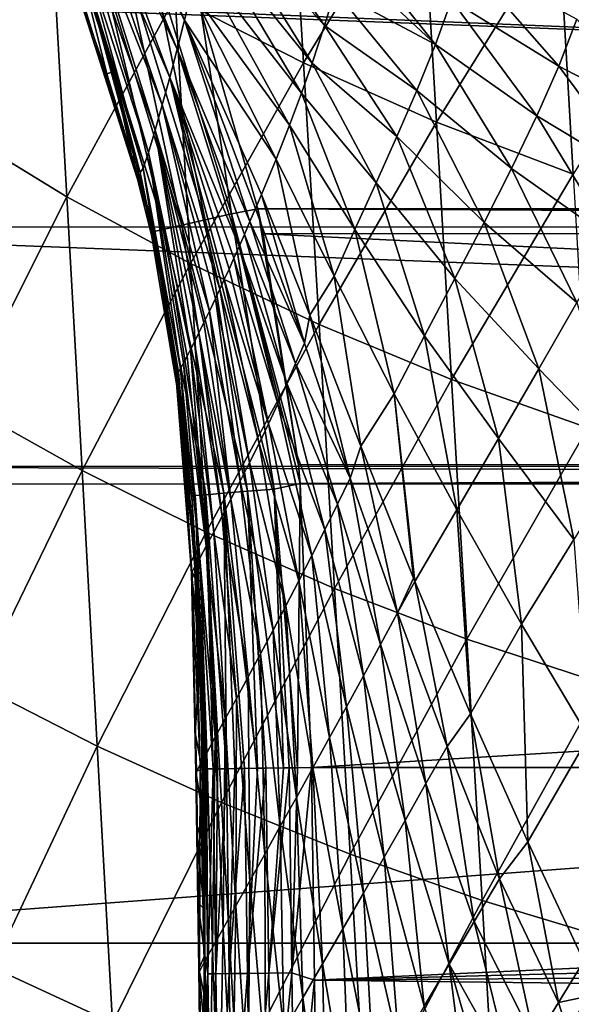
# Model space of a CAD drawing. Header units: metres. Extents: x -26 to 26, y -167 to 32.
# Tile 125 of 237: x -16.97 to -13.39, y -54.36 to -47.97. Entities that reach past the tile are written whole.
import ezdxf

# ---------------------------------------------------------------- set-up
doc = ezdxf.new("R2010")
doc.units = ezdxf.units.M
doc.layers.add('solid_12_411_043_XXX', color=7, linetype='CONTINUOUS')

msp = doc.modelspace()

# ---------------------------------------------------------------- linework, layer by layer
at = {"layer": 'solid_12_411_043_XXX'}
for points in [[(-15.130151, -48.24752, 117.02137), (-15.963992, -47.820633, 117.357735), (-15.229591, -46.575863, 116.516991)], [(-15.130151, -48.24752, 117.02137), (-15.229591, -46.575863, 116.516991), (-14.365712, -46.987133, 116.199722)], [(-16.471191, -46.875534, 171.065567), (-16.456354, -46.720562, 170.573853), (-15.902615, -47.968887, 170.927246)], [(-16.456354, -46.720562, 170.573853), (-15.856864, -47.776749, 170.409103), (-15.902615, -47.968887, 170.927246)], [(-17.434566, -48.646297, 118.494003), (-17.529284, -46.847244, 118.102509), (-16.764975, -47.353065, 117.7174)], [(-16.487005, -47.027111, 171.558365), (-16.471191, -46.875534, 171.065567), (-15.949578, -48.157238, 171.446625)], [(-16.471191, -46.875534, 171.065567), (-15.902615, -47.968887, 170.927246), (-15.949578, -48.157238, 171.446625)], [(-15.731997, -47.186306, 168.860382), (-15.697971, -46.987446, 168.344376), (-14.994352, -48.003799, 168.53067)], [(-15.697971, -46.987446, 168.344376), (-14.926297, -47.778645, 168.043213), (-14.994352, -48.003799, 168.53067)], [(-14.268231, -48.631508, 116.704025), (-15.130151, -48.24752, 117.02137), (-14.365712, -46.987133, 116.199722)], [(-14.268231, -48.631508, 116.704025), (-14.365712, -46.987133, 116.199722), (-13.47572, -47.349716, 115.902069)], [(-16.503872, -47.174755, 172.051895), (-16.487005, -47.027111, 171.558365), (-15.998036, -48.341274, 171.966751)], [(-16.487005, -47.027111, 171.558365), (-15.949578, -48.157238, 171.446625), (-15.998036, -48.341274, 171.966751)], [(-16.520882, -47.316711, 172.546875), (-16.503872, -47.174755, 172.051895), (-16.046879, -48.518681, 172.488663)], [(-16.503872, -47.174755, 172.051895), (-15.998036, -48.341274, 171.966751), (-16.046879, -48.518681, 172.488663)], [(-15.770383, -47.384289, 169.376389), (-15.731997, -47.186306, 168.860382), (-15.074709, -48.24781, 169.058212)], [(-15.731997, -47.186306, 168.860382), (-14.994352, -48.003799, 168.53067), (-15.074709, -48.24781, 169.058212)], [(-16.666466, -49.115643, 118.112488), (-17.434566, -48.646297, 118.494003), (-16.764975, -47.353065, 117.7174)], [(-16.666466, -49.115643, 118.112488), (-16.764975, -47.353065, 117.7174), (-15.963992, -47.820633, 117.357735)], [(-16.535461, -47.448395, 173.046539), (-16.520882, -47.316711, 172.546875), (-16.093485, -48.683414, 173.016571)], [(-16.520882, -47.316711, 172.546875), (-16.046879, -48.518681, 172.488663), (-16.093485, -48.683414, 173.016571)], [(-13.381813, -48.970051, 116.405647), (-14.268231, -48.631508, 116.704025), (-13.47572, -47.349716, 115.902069)], [(-13.381813, -48.970051, 116.405647), (-13.47572, -47.349716, 115.902069), (-12.562617, -47.660667, 115.626907)], [(-15.812407, -47.581482, 169.89238), (-15.770383, -47.384289, 169.376389), (-15.144368, -48.444199, 169.483017)], [(-15.770383, -47.384289, 169.376389), (-15.074709, -48.24781, 169.058212), (-15.144368, -48.444199, 169.483017)], [(-14.275352, -48.127975, 167.664383), (-14.869684, -47.571415, 167.592224), (-14.834702, -47.427853, 167.277069)], [(-14.171352, -47.839954, 167.070282), (-14.275352, -48.127975, 167.664383), (-14.834702, -47.427853, 167.277069)], [(-16.545681, -47.564236, 173.554184), (-16.535461, -47.448395, 173.046539), (-16.136339, -48.828156, 173.554581)], [(-16.535461, -47.448395, 173.046539), (-16.093485, -48.683414, 173.016571), (-16.136339, -48.828156, 173.554581)], [(-15.76831, -49.266399, 177.766327), (-16.131367, -47.499569, 177.835388), (-16.295862, -47.562519, 177.764038)], [(-15.598501, -49.227356, 177.835999), (-15.793832, -47.915928, 177.857498), (-16.131367, -47.499569, 177.835388)], [(-15.76831, -49.266399, 177.766327), (-15.598501, -49.227356, 177.835999), (-16.131367, -47.499569, 177.835388)], [(-16.553972, -47.648327, 174.070282), (-16.545681, -47.564236, 173.554184), (-16.171333, -48.931316, 174.103073)], [(-16.545681, -47.564236, 173.554184), (-16.136339, -48.828156, 173.554581), (-16.171333, -48.931316, 174.103073)], [(-15.919267, -49.301113, 177.648285), (-16.295862, -47.562519, 177.764038), (-16.441605, -47.618294, 177.643143)], [(-15.919267, -49.301113, 177.648285), (-15.76831, -49.266399, 177.766327), (-16.295862, -47.562519, 177.764038)], [(-13.474345, -48.267883, 167.083664), (-14.171352, -47.839954, 167.070282), (-14.091288, -47.563931, 166.463486)], [(-13.357887, -47.963959, 166.42215), (-13.474345, -48.267883, 167.083664), (-14.091288, -47.563931, 166.463486)], [(-16.033194, -49.32732, 177.492523), (-16.441605, -47.618294, 177.643143), (-16.550526, -47.659985, 177.483871)], [(-16.033194, -49.32732, 177.492523), (-15.919267, -49.301113, 177.648285), (-16.441605, -47.618294, 177.643143)], [(-15.856864, -47.776749, 170.409103), (-15.812407, -47.581482, 169.89238), (-15.222548, -48.65226, 169.935532)], [(-15.812407, -47.581482, 169.89238), (-15.144368, -48.444199, 169.483017), (-15.222548, -48.65226, 169.935532)], [(-14.275352, -48.127975, 167.664383), (-14.926297, -47.778645, 168.043213), (-14.869684, -47.571415, 167.592224)], [(-16.099854, -49.342659, 177.31778), (-16.550526, -47.659985, 177.483871), (-16.612667, -47.683777, 177.305893)], [(-16.099854, -49.342659, 177.31778), (-16.612667, -47.683777, 177.305893), (-16.610855, -47.737312, 177.130325)], [(-16.565197, -47.678867, 174.593338), (-16.406277, -48.317383, 177.135117), (-16.610855, -47.737312, 177.130325)], [(-16.553972, -47.648327, 174.070282), (-16.364336, -48.301849, 174.625351), (-16.565197, -47.678867, 174.593338)], [(-16.565197, -47.678867, 174.593338), (-16.364336, -48.301849, 174.625351), (-16.406277, -48.317383, 177.135117)], [(-16.553972, -47.648327, 174.070282), (-16.190331, -48.959393, 174.659836), (-16.19182, -48.953049, 174.6595)], [(-16.553972, -47.648327, 174.070282), (-16.171333, -48.931316, 174.103073), (-16.190331, -48.959393, 174.659836)], [(-16.553972, -47.648327, 174.070282), (-16.19182, -48.953049, 174.6595), (-16.364336, -48.301849, 174.625351)], [(-16.099854, -49.342659, 177.31778), (-16.033194, -49.32732, 177.492523), (-16.550526, -47.659985, 177.483871)], [(-16.099854, -49.342659, 177.31778), (-16.610855, -47.737312, 177.130325), (-16.406277, -48.317383, 177.135117)], [(-20.15344, -47.768009, 137.908936), (20.070938, -49.311081, 137.751358), (20.153627, -47.764984, 137.909286)], [(-20.15344, -47.768009, 137.908936), (-20.070822, -49.312672, 137.751221), (20.070938, -49.311081, 137.751358)], [(-15.863745, -49.549492, 117.756302), (-16.666466, -49.115643, 118.112488), (-15.963992, -47.820633, 117.357735)], [(-15.863745, -49.549492, 117.756302), (-15.963992, -47.820633, 117.357735), (-15.130151, -48.24752, 117.02137)], [(-15.902615, -47.968887, 170.927246), (-15.856864, -47.776749, 170.409103), (-15.309035, -48.871777, 170.419525)], [(-15.856864, -47.776749, 170.409103), (-15.222548, -48.65226, 169.935532), (-15.309035, -48.871777, 170.419525)], [(-14.395677, -48.425217, 168.248093), (-14.994352, -48.003799, 168.53067), (-14.926297, -47.778645, 168.043213)], [(-14.275352, -48.127975, 167.664383), (-14.395677, -48.425217, 168.248093), (-14.926297, -47.778645, 168.043213)], [(-13.617712, -48.590908, 167.723526), (-14.275352, -48.127975, 167.664383), (-14.171352, -47.839954, 167.070282)], [(-13.474345, -48.267883, 167.083664), (-13.617712, -48.590908, 167.723526), (-14.171352, -47.839954, 167.070282)], [(15.802127, -47.891842, 177.857498), (-15.793832, -47.915928, 177.857498), (15.428016, -49.194134, 177.857605)], [(-15.598501, -49.227356, 177.835999), (-15.427872, -49.194653, 177.857605), (-15.793832, -47.915928, 177.857498)], [(15.428016, -49.194134, 177.857605), (-15.793832, -47.915928, 177.857498), (-15.427872, -49.194653, 177.857605)], [(-15.949578, -48.157238, 171.446625), (-15.902615, -47.968887, 170.927246), (-15.478354, -49.277931, 171.344055)], [(-15.902615, -47.968887, 170.927246), (-15.441385, -49.191559, 171.143753), (-15.478354, -49.277931, 171.344055)], [(-15.902615, -47.968887, 170.927246), (-15.403291, -49.101276, 170.936539), (-15.441385, -49.191559, 171.143753)], [(-15.902615, -47.968887, 170.927246), (-15.309035, -48.871777, 170.419525), (-15.403291, -49.101276, 170.936539)], [(-14.525021, -48.724968, 168.820816), (-15.074709, -48.24781, 169.058212), (-14.994352, -48.003799, 168.53067)], [(-14.395677, -48.425217, 168.248093), (-14.525021, -48.724968, 168.820816), (-14.994352, -48.003799, 168.53067)], [(-12.744607, -48.648682, 167.125732), (-13.474345, -48.267883, 167.083664), (-13.357887, -47.963959, 166.42215)], [(-13.782186, -48.932117, 168.342438), (-14.395677, -48.425217, 168.248093), (-14.275352, -48.127975, 167.664383)], [(-13.617712, -48.590908, 167.723526), (-13.782186, -48.932117, 168.342438), (-14.275352, -48.127975, 167.664383)], [(-15.998036, -48.341274, 171.966751), (-15.949578, -48.157238, 171.446625), (-15.548746, -49.439182, 171.723602)], [(-15.949578, -48.157238, 171.446625), (-15.514151, -49.360447, 171.537323), (-15.548746, -49.439182, 171.723602)], [(-15.949578, -48.157238, 171.446625), (-15.478354, -49.277931, 171.344055), (-15.514151, -49.360447, 171.537323)], [(-15.030077, -49.945591, 117.42305), (-15.863745, -49.549492, 117.756302), (-15.130151, -48.24752, 117.02137)], [(-14.660003, -49.025879, 169.37973), (-15.144368, -48.444199, 169.483017), (-15.074709, -48.24781, 169.058212)], [(-15.030077, -49.945591, 117.42305), (-15.130151, -48.24752, 117.02137), (-14.268231, -48.631508, 116.704025)], [(-14.525021, -48.724968, 168.820816), (-14.660003, -49.025879, 169.37973), (-15.074709, -48.24781, 169.058212)], [(-12.926103, -49.008656, 167.811203), (-13.617712, -48.590908, 167.723526), (-13.474345, -48.267883, 167.083664)], [(-12.744607, -48.648682, 167.125732), (-12.926103, -49.008656, 167.811203), (-13.474345, -48.267883, 167.083664)], [(-16.364336, -48.301849, 174.625351), (-16.246641, -48.846283, 177.139694), (-16.406277, -48.317383, 177.135117)], [(-16.246641, -48.846283, 177.139694), (-16.099854, -49.342659, 177.31778), (-16.406277, -48.317383, 177.135117)], [(-16.364336, -48.301849, 174.625351), (-16.19182, -48.953049, 174.6595), (-16.246641, -48.846283, 177.139694)], [(-16.046879, -48.518681, 172.488663), (-15.998036, -48.341274, 171.966751), (-15.674157, -49.716579, 172.404526)], [(-15.998036, -48.341274, 171.966751), (-15.644902, -49.652996, 172.24353), (-15.674157, -49.716579, 172.404526)], [(-15.998036, -48.341274, 171.966751), (-15.614207, -49.585541, 172.076492), (-15.644902, -49.652996, 172.24353)], [(-15.998036, -48.341274, 171.966751), (-15.58214, -49.514267, 171.90332), (-15.614207, -49.585541, 172.076492)], [(-15.998036, -48.341274, 171.966751), (-15.548746, -49.439182, 171.723602), (-15.58214, -49.514267, 171.90332)], [(-14.798126, -49.328938, 169.921173), (-15.222548, -48.65226, 169.935532), (-15.144368, -48.444199, 169.483017)], [(-14.660003, -49.025879, 169.37973), (-14.798126, -49.328938, 169.921173), (-15.144368, -48.444199, 169.483017)], [(-13.960258, -49.284435, 168.937729), (-14.525021, -48.724968, 168.820816), (-14.395677, -48.425217, 168.248093)], [(-13.782186, -48.932117, 168.342438), (-13.960258, -49.284435, 168.937729), (-14.395677, -48.425217, 168.248093)], [(-16.093485, -48.683414, 173.016571), (-16.046879, -48.518681, 172.488663), (-15.740871, -49.858868, 172.781815)], [(-16.046879, -48.518681, 172.488663), (-15.701944, -49.776318, 172.559662), (-15.740871, -49.858868, 172.781815)], [(-16.046879, -48.518681, 172.488663), (-15.674157, -49.716579, 172.404526), (-15.701944, -49.776318, 172.559662)], [(-13.13167, -49.3937, 168.464737), (-13.782186, -48.932117, 168.342438), (-13.617712, -48.590908, 167.723526)], [(-12.926103, -49.008656, 167.811203), (-13.13167, -49.3937, 168.464737), (-13.617712, -48.590908, 167.723526)], [(-17.339508, -50.461403, 118.796555), (-17.434566, -48.646297, 118.494003), (-16.666466, -49.115643, 118.112488)], [(-14.932957, -49.631199, 170.443344), (-15.309035, -48.871777, 170.419525), (-15.222548, -48.65226, 169.935532)], [(-14.798126, -49.328938, 169.921173), (-14.932957, -49.631199, 170.443344), (-15.222548, -48.65226, 169.935532)], [(-14.170155, -50.301872, 117.108086), (-15.030077, -49.945591, 117.42305), (-14.268231, -48.631508, 116.704025)], [(-14.170155, -50.301872, 117.108086), (-14.268231, -48.631508, 116.704025), (-13.381813, -48.970051, 116.405647)], [(-16.136339, -48.828156, 173.554581), (-16.093485, -48.683414, 173.016571), (-15.863712, -50.109066, 173.549545)], [(-16.093485, -48.683414, 173.016571), (-15.838021, -50.058273, 173.374893), (-15.863712, -50.109066, 173.549545)], [(-16.093485, -48.683414, 173.016571), (-15.808894, -49.999596, 173.189087), (-15.838021, -50.058273, 173.374893)], [(-16.093485, -48.683414, 173.016571), (-15.776511, -49.933201, 172.991547), (-15.808894, -49.999596, 173.189087)], [(-16.093485, -48.683414, 173.016571), (-15.740871, -49.858868, 172.781815), (-15.776511, -49.933201, 172.991547)], [(-14.1493, -49.646988, 169.502365), (-14.660003, -49.025879, 169.37973), (-14.525021, -48.724968, 168.820816)], [(-13.960258, -49.284435, 168.937729), (-14.1493, -49.646988, 169.502365), (-14.525021, -48.724968, 168.820816)], [(-16.246641, -48.846283, 177.139694), (-16.115894, -49.363518, 177.144211), (-16.099854, -49.342659, 177.31778)], [(-16.190331, -48.959393, 174.659836), (-16.115894, -49.363518, 177.144211), (-16.246641, -48.846283, 177.139694)], [(-16.19182, -48.953049, 174.6595), (-16.190331, -48.959393, 174.659836), (-16.246641, -48.846283, 177.139694)], [(-16.171333, -48.931316, 174.103073), (-16.136339, -48.828156, 173.554581), (-15.928905, -50.231323, 174.104752)], [(-16.136339, -48.828156, 173.554581), (-15.91019, -50.197693, 173.91713), (-15.928905, -50.231323, 174.104752)], [(-16.136339, -48.828156, 173.554581), (-15.885874, -50.151974, 173.713516), (-15.91019, -50.197693, 173.91713)], [(-16.136339, -48.828156, 173.554581), (-15.863712, -50.109066, 173.549545), (-15.885874, -50.151974, 173.713516)], [(-15.088976, -49.885876, 170.949051), (-15.403291, -49.101276, 170.936539), (-15.309035, -48.871777, 170.419525)], [(-14.932957, -49.631199, 170.443344), (-15.088976, -49.885876, 170.949051), (-15.309035, -48.871777, 170.419525)], [(-16.171333, -48.931316, 174.103073), (-16.058561, -49.599518, 174.69249), (-16.190331, -48.959393, 174.659836)], [(-16.190331, -48.959393, 174.659836), (-16.058561, -49.599518, 174.69249), (-16.115894, -49.363518, 177.144211)], [(-16.171333, -48.931316, 174.103073), (-15.958267, -50.269886, 174.724091), (-16.058561, -49.599518, 174.69249)], [(-16.171333, -48.931316, 174.103073), (-15.95466, -50.270878, 174.513031), (-15.958267, -50.269886, 174.724091)], [(-16.171333, -48.931316, 174.103073), (-15.942549, -50.254162, 174.277771), (-15.95466, -50.270878, 174.513031)], [(-16.171333, -48.931316, 174.103073), (-15.928905, -50.231323, 174.104752), (-15.942549, -50.254162, 174.277771)], [(-13.287348, -50.615974, 116.811279), (-14.170155, -50.301872, 117.108086), (-13.381813, -48.970051, 116.405647)], [(-13.358006, -49.802364, 169.080536), (-13.960258, -49.284435, 168.937729), (-13.782186, -48.932117, 168.342438)], [(-13.13167, -49.3937, 168.464737), (-13.358006, -49.802364, 169.080536), (-13.782186, -48.932117, 168.342438)], [(-14.346519, -50.019825, 170.028488), (-14.798126, -49.328938, 169.921173), (-14.660003, -49.025879, 169.37973)], [(-14.1493, -49.646988, 169.502365), (-14.346519, -50.019825, 170.028488), (-14.660003, -49.025879, 169.37973)], [(-15.12571, -50.066528, 171.15892), (-15.441385, -49.191559, 171.143753), (-15.403291, -49.101276, 170.936539)], [(-15.12571, -50.066528, 171.15892), (-15.403291, -49.101276, 170.936539), (-15.088976, -49.885876, 170.949051)], [(-16.567636, -50.894192, 118.420517), (-17.339508, -50.461403, 118.796555), (-16.666466, -49.115643, 118.112488)], [(-16.567636, -50.894192, 118.420517), (-16.666466, -49.115643, 118.112488), (-15.863745, -49.549492, 117.756302)], [(-15.321949, -51.013905, 177.836533), (-15.598501, -49.227356, 177.835999), (-15.76831, -49.266399, 177.766327)], [(-15.163492, -50.857059, 177.857758), (-15.427872, -49.194653, 177.857605), (-15.598501, -49.227356, 177.835999)], [(-15.152524, -50.978325, 177.857758), (-15.163492, -50.857059, 177.857758), (-15.598501, -49.227356, 177.835999)], [(-15.321949, -51.013905, 177.836533), (-15.152524, -50.978325, 177.857758), (-15.598501, -49.227356, 177.835999)], [(-15.12571, -50.066528, 171.15892), (-15.478354, -49.277931, 171.344055), (-15.441385, -49.191559, 171.143753)], [(15.428016, -49.194134, 177.857605), (-15.427872, -49.194653, 177.857605), (15.395385, -49.340431, 177.85762)], [(-15.163492, -50.857059, 177.857758), (-15.391902, -49.356426, 177.85762), (-15.427872, -49.194653, 177.857605)], [(15.395385, -49.340431, 177.85762), (-15.427872, -49.194653, 177.857605), (-15.391902, -49.356426, 177.85762)], [(-15.493806, -51.0284, 177.768311), (-15.76831, -49.266399, 177.766327), (-15.919267, -49.301113, 177.648285)], [(-15.493806, -51.0284, 177.768311), (-15.321949, -51.013905, 177.836533), (-15.76831, -49.266399, 177.766327)], [(-15.182364, -50.198517, 171.370193), (-15.514151, -49.360447, 171.537323), (-15.478354, -49.277931, 171.344055)], [(-15.182364, -50.198517, 171.370193), (-15.478354, -49.277931, 171.344055), (-15.12571, -50.066528, 171.15892)], [(-13.604082, -50.234455, 169.647049), (-14.1493, -49.646988, 169.502365), (-13.960258, -49.284435, 168.937729)], [(-13.358006, -49.802364, 169.080536), (-13.604082, -50.234455, 169.647049), (-13.960258, -49.284435, 168.937729)], [(-20.070822, -49.312672, 137.751221), (19.987951, -50.863735, 137.638336), (20.070938, -49.311081, 137.751358)], [(-20.070822, -49.312672, 137.751221), (-19.987764, -50.866928, 137.638153), (19.987951, -50.863735, 137.638336)], [(-15.8334, -51.057068, 177.328522), (-16.099854, -49.342659, 177.31778), (-16.115894, -49.363518, 177.144211)], [(-15.763661, -51.051174, 177.500275), (-16.033194, -49.32732, 177.492523), (-16.099854, -49.342659, 177.31778)], [(-15.8334, -51.057068, 177.328522), (-15.763661, -51.051174, 177.500275), (-16.099854, -49.342659, 177.31778)], [(-15.647032, -51.041328, 177.652847), (-15.919267, -49.301113, 177.648285), (-16.033194, -49.32732, 177.492523)], [(-15.763661, -51.051174, 177.500275), (-15.647032, -51.041328, 177.652847), (-16.033194, -49.32732, 177.492523)], [(-15.647032, -51.041328, 177.652847), (-15.493806, -51.0284, 177.768311), (-15.919267, -49.301113, 177.648285)], [(15.395385, -49.340431, 177.85762), (-15.391902, -49.356426, 177.85762), (15.16438, -50.84795, 177.857758)], [(15.16438, -50.84795, 177.857758), (-15.391902, -49.356426, 177.85762), (-15.163492, -50.857059, 177.857758)], [(-14.542223, -50.395664, 170.512833), (-14.932957, -49.631199, 170.443344), (-14.798126, -49.328938, 169.921173)], [(-14.346519, -50.019825, 170.028488), (-14.542223, -50.395664, 170.512833), (-14.798126, -49.328938, 169.921173)], [(-15.8334, -51.057068, 177.328522), (-16.115894, -49.363518, 177.144211), (-16.031017, -49.76889, 177.147644)], [(-16.058561, -49.599518, 174.69249), (-16.031017, -49.76889, 177.147644), (-16.115894, -49.363518, 177.144211)], [(-15.239359, -50.329842, 171.584183), (-15.548746, -49.439182, 171.723602), (-15.514151, -49.360447, 171.537323)], [(-15.239359, -50.329842, 171.584183), (-15.514151, -49.360447, 171.537323), (-15.182364, -50.198517, 171.370193)], [(-15.298586, -50.460861, 171.800369), (-15.58214, -49.514267, 171.90332), (-15.548746, -49.439182, 171.723602)], [(-15.298586, -50.460861, 171.800369), (-15.548746, -49.439182, 171.723602), (-15.239359, -50.329842, 171.584183)], [(-15.7632, -51.294243, 118.06958), (-16.567636, -50.894192, 118.420517), (-15.863745, -49.549492, 117.756302)], [(-15.7632, -51.294243, 118.06958), (-15.863745, -49.549492, 117.756302), (-15.030077, -49.945591, 117.42305)], [(-15.358417, -50.590393, 172.01944), (-15.614207, -49.585541, 172.076492), (-15.58214, -49.514267, 171.90332)], [(-15.358417, -50.590393, 172.01944), (-15.58214, -49.514267, 171.90332), (-15.298586, -50.460861, 171.800369)], [(-16.058561, -49.599518, 174.69249), (-15.922646, -50.441723, 177.152878), (-16.031017, -49.76889, 177.147644)], [(-16.058561, -49.599518, 174.69249), (-15.958267, -50.269886, 174.724091), (-15.922646, -50.441723, 177.152878)], [(-15.358417, -50.590393, 172.01944), (-15.644902, -49.652996, 172.24353), (-15.614207, -49.585541, 172.076492)], [(-15.419469, -50.718029, 172.241608), (-15.674157, -49.716579, 172.404526), (-15.644902, -49.652996, 172.24353)], [(-15.419469, -50.718029, 172.241608), (-15.644902, -49.652996, 172.24353), (-15.358417, -50.590393, 172.01944)], [(-14.932957, -49.631199, 170.443344), (-14.759193, -50.73579, 170.96376), (-15.088976, -49.885876, 170.949051)], [(-14.542223, -50.395664, 170.512833), (-14.759193, -50.73579, 170.96376), (-14.932957, -49.631199, 170.443344)], [(-13.866828, -50.68692, 170.152237), (-14.346519, -50.019825, 170.028488), (-14.1493, -49.646988, 169.502365)], [(-13.604082, -50.234455, 169.647049), (-13.866828, -50.68692, 170.152237), (-14.1493, -49.646988, 169.502365)], [(-15.480701, -50.842693, 172.467468), (-15.701944, -49.776318, 172.559662), (-15.674157, -49.716579, 172.404526)], [(-15.480701, -50.842693, 172.467468), (-15.674157, -49.716579, 172.404526), (-15.419469, -50.718029, 172.241608)], [(-15.922646, -50.441723, 177.152878), (-15.8334, -51.057068, 177.328522), (-16.031017, -49.76889, 177.147644)], [(-15.541639, -50.963612, 172.697571), (-15.740871, -49.858868, 172.781815), (-15.701944, -49.776318, 172.559662)], [(-15.541639, -50.963612, 172.697571), (-15.701944, -49.776318, 172.559662), (-15.480701, -50.842693, 172.467468)], [(-13.05026, -50.809189, 169.804855), (-13.604082, -50.234455, 169.647049), (-13.358006, -49.802364, 169.080536)], [(-15.601522, -51.079937, 172.932465), (-15.776511, -49.933201, 172.991547), (-15.740871, -49.858868, 172.781815)], [(-15.601522, -51.079937, 172.932465), (-15.740871, -49.858868, 172.781815), (-15.541639, -50.963612, 172.697571)], [(-15.601522, -51.079937, 172.932465), (-15.808894, -49.999596, 173.189087), (-15.776511, -49.933201, 172.991547)], [(-15.12571, -50.066528, 171.15892), (-15.088976, -49.885876, 170.949051), (-14.828566, -50.944633, 171.148392)], [(-15.088976, -49.885876, 170.949051), (-14.759193, -50.73579, 170.96376), (-14.828566, -50.944633, 171.148392)], [(-14.929727, -51.659477, 117.741135), (-15.7632, -51.294243, 118.06958), (-15.030077, -49.945591, 117.42305)], [(-14.929727, -51.659477, 117.741135), (-15.030077, -49.945591, 117.42305), (-14.170155, -50.301872, 117.108086)], [(-15.713471, -51.293407, 173.419632), (-15.863712, -50.109066, 173.549545), (-15.838021, -50.058273, 173.374893)], [(-15.65921, -51.190498, 173.172867), (-15.838021, -50.058273, 173.374893), (-15.808894, -49.999596, 173.189087)], [(-15.713471, -51.293407, 173.419632), (-15.838021, -50.058273, 173.374893), (-15.65921, -51.190498, 173.172867)], [(-15.65921, -51.190498, 173.172867), (-15.808894, -49.999596, 173.189087), (-15.601522, -51.079937, 172.932465)], [(-14.135722, -51.148331, 170.59169), (-14.542223, -50.395664, 170.512833), (-14.346519, -50.019825, 170.028488)], [(-13.866828, -50.68692, 170.152237), (-14.135722, -51.148331, 170.59169), (-14.346519, -50.019825, 170.028488)], [(-15.762415, -51.385235, 173.674072), (-15.885874, -50.151974, 173.713516), (-15.863712, -50.109066, 173.549545)], [(-15.762415, -51.385235, 173.674072), (-15.863712, -50.109066, 173.549545), (-15.713471, -51.293407, 173.419632)], [(-15.182364, -50.198517, 171.370193), (-15.12571, -50.066528, 171.15892), (-14.828566, -50.944633, 171.148392)], [(-15.762415, -51.385235, 173.674072), (-15.91019, -50.197693, 173.91713), (-15.885874, -50.151974, 173.713516)], [(-15.835907, -51.519981, 174.208832), (-15.942549, -50.254162, 174.277771), (-15.928905, -50.231323, 174.104752)], [(-15.803974, -51.462078, 173.937195), (-15.928905, -50.231323, 174.104752), (-15.91019, -50.197693, 173.91713)], [(-15.835907, -51.519981, 174.208832), (-15.928905, -50.231323, 174.104752), (-15.803974, -51.462078, 173.937195)], [(-15.803974, -51.462078, 173.937195), (-15.91019, -50.197693, 173.91713), (-15.762415, -51.385235, 173.674072)], [(-15.239359, -50.329842, 171.584183), (-15.182364, -50.198517, 171.370193), (-14.911273, -51.11272, 171.338165)], [(-15.182364, -50.198517, 171.370193), (-14.828566, -50.944633, 171.148392), (-14.911273, -51.11272, 171.338165)], [(-13.377629, -51.342712, 170.288712), (-13.866828, -50.68692, 170.152237), (-13.604082, -50.234455, 169.647049)], [(-13.05026, -50.809189, 169.804855), (-13.377629, -51.342712, 170.288712), (-13.604082, -50.234455, 169.647049)], [(-15.958267, -50.269886, 174.724091), (-15.856271, -51.059933, 177.156937), (-15.922646, -50.441723, 177.152878)], [(-15.958267, -50.269886, 174.724091), (-15.894209, -50.923218, 174.750793), (-15.856271, -51.059933, 177.156937)], [(-15.958267, -50.269886, 174.724091), (-15.858405, -51.548759, 174.77034), (-15.894209, -50.923218, 174.750793)], [(-15.95466, -50.270878, 174.513031), (-15.858405, -51.548759, 174.77034), (-15.958267, -50.269886, 174.724091)], [(-15.855004, -51.554199, 174.487701), (-15.95466, -50.270878, 174.513031), (-15.942549, -50.254162, 174.277771)], [(-15.95466, -50.270878, 174.513031), (-15.857969, -51.559605, 174.770615), (-15.858405, -51.548759, 174.77034)], [(-15.855004, -51.554199, 174.487701), (-15.857969, -51.559605, 174.770615), (-15.95466, -50.270878, 174.513031)], [(-15.855004, -51.554199, 174.487701), (-15.942549, -50.254162, 174.277771), (-15.835907, -51.519981, 174.208832)], [(-14.07182, -51.987984, 117.430122), (-14.929727, -51.659477, 117.741135), (-14.170155, -50.301872, 117.108086)], [(-14.07182, -51.987984, 117.430122), (-14.170155, -50.301872, 117.108086), (-13.287348, -50.615974, 116.811279)], [(-15.298586, -50.460861, 171.800369), (-15.239359, -50.329842, 171.584183), (-14.993017, -51.279514, 171.534073)], [(-15.239359, -50.329842, 171.584183), (-14.911273, -51.11272, 171.338165), (-14.993017, -51.279514, 171.534073)], [(-15.922646, -50.441723, 177.152878), (-15.856271, -51.059933, 177.156937), (-15.8334, -51.057068, 177.328522)], [(-14.542223, -50.395664, 170.512833), (-14.418217, -51.593525, 170.981873), (-14.759193, -50.73579, 170.96376)], [(-14.542223, -50.395664, 170.512833), (-14.41005, -51.613544, 170.982391), (-14.418217, -51.593525, 170.981873)], [(-14.135722, -51.148331, 170.59169), (-14.41005, -51.613544, 170.982391), (-14.542223, -50.395664, 170.512833)], [(-17.244091, -52.287731, 119.026375), (-17.339508, -50.461403, 118.796555), (-16.567636, -50.894192, 118.420517)], [(-15.358417, -50.590393, 172.01944), (-15.298586, -50.460861, 171.800369), (-15.0767, -51.445702, 171.734787)], [(-15.298586, -50.460861, 171.800369), (-14.993017, -51.279514, 171.534073), (-15.0767, -51.445702, 171.734787)], [(-15.419469, -50.718029, 172.241608), (-15.358417, -50.590393, 172.01944), (-15.160699, -51.610119, 171.940964)], [(-15.358417, -50.590393, 172.01944), (-15.0767, -51.445702, 171.734787), (-15.160699, -51.610119, 171.940964)], [(-13.192644, -52.27758, 117.13636), (-14.07182, -51.987984, 117.430122), (-13.287348, -50.615974, 116.811279)], [(-13.716693, -51.891342, 170.683075), (-14.135722, -51.148331, 170.59169), (-13.866828, -50.68692, 170.152237)], [(-13.377629, -51.342712, 170.288712), (-13.716693, -51.891342, 170.683075), (-13.866828, -50.68692, 170.152237)], [(-15.480701, -50.842693, 172.467468), (-15.419469, -50.718029, 172.241608), (-15.244843, -51.772072, 172.153229)], [(-15.419469, -50.718029, 172.241608), (-15.160699, -51.610119, 171.940964), (-15.244843, -51.772072, 172.153229)], [(-14.828566, -50.944633, 171.148392), (-14.759193, -50.73579, 170.96376), (-14.521913, -51.818722, 171.140793)], [(-14.759193, -50.73579, 170.96376), (-14.418217, -51.593525, 170.981873), (-14.521913, -51.818722, 171.140793)], [(-19.987764, -50.866928, 137.638153), (19.982176, -50.978348, 137.63179), (19.987951, -50.863735, 137.638336)], [(-19.987764, -50.866928, 137.638153), (-19.981949, -50.982407, 137.631577), (19.982176, -50.978348, 137.63179)], [(-15.541639, -50.963612, 172.697571), (-15.480701, -50.842693, 172.467468), (-15.328221, -51.930489, 172.372253)], [(-15.480701, -50.842693, 172.467468), (-15.244843, -51.772072, 172.153229), (-15.328221, -51.930489, 172.372253)], [(15.16438, -50.84795, 177.857758), (-15.163492, -50.857059, 177.857758), (-15.152524, -50.978325, 177.857758)], [(15.16438, -50.84795, 177.857758), (-15.152524, -50.978325, 177.857758), (15.152666, -50.976955, 177.857758)], [(-16.468468, -52.683987, 118.657013), (-17.244091, -52.287731, 119.026375), (-16.567636, -50.894192, 118.420517)], [(-16.468468, -52.683987, 118.657013), (-16.567636, -50.894192, 118.420517), (-15.7632, -51.294243, 118.06958)], [(-15.894209, -50.923218, 174.750793), (-15.819698, -51.60899, 177.159683), (-15.856271, -51.059933, 177.156937)], [(-15.894209, -50.923218, 174.750793), (-15.858405, -51.548759, 174.77034), (-15.819698, -51.60899, 177.159683)], [(-14.911273, -51.11272, 171.338165), (-14.828566, -50.944633, 171.148392), (-14.632439, -52.023285, 171.308044)], [(-14.828566, -50.944633, 171.148392), (-14.521913, -51.818722, 171.140793), (-14.632439, -52.023285, 171.308044)], [(-19.981949, -50.982407, 137.631577), (-19.882414, -53.963749, 137.548279), (19.982176, -50.978348, 137.63179)], [(19.982176, -50.978348, 137.63179), (-19.882414, -53.963749, 137.548279), (19.882442, -53.963749, 137.548279)], [(-15.601522, -51.079937, 172.932465), (-15.541639, -50.963612, 172.697571), (-15.410191, -52.084499, 172.598724)], [(-15.541639, -50.963612, 172.697571), (-15.328221, -51.930489, 172.372253), (-15.410191, -52.084499, 172.598724)], [(-15.260601, -52.824894, 177.834305), (-15.321949, -51.013905, 177.836533), (-15.493806, -51.0284, 177.768311)], [(-15.170646, -52.823647, 177.85199), (-15.152524, -50.978325, 177.857758), (-15.321949, -51.013905, 177.836533)], [(-15.225144, -52.824402, 177.842728), (-15.170646, -52.823647, 177.85199), (-15.321949, -51.013905, 177.836533)], [(-15.260601, -52.824894, 177.834305), (-15.225144, -52.824402, 177.842728), (-15.321949, -51.013905, 177.836533)], [(-15.170646, -52.823647, 177.85199), (-15.079211, -52.822376, 177.857925), (-15.152524, -50.978325, 177.857758)], [(15.152666, -50.976955, 177.857758), (-15.152524, -50.978325, 177.857758), (-15.079211, -52.822376, 177.857925)], [(15.152666, -50.976955, 177.857758), (-15.079211, -52.822376, 177.857925), (15.07924, -52.822376, 177.857925)], [(-15.769443, -52.832001, 177.308685), (-15.8334, -51.057068, 177.328522), (-15.856271, -51.059933, 177.156937)], [(-15.779866, -52.83215, 177.253601), (-15.856271, -51.059933, 177.156937), (-15.819698, -51.60899, 177.159683)], [(-15.779866, -52.83215, 177.253601), (-15.769443, -52.832001, 177.308685), (-15.856271, -51.059933, 177.156937)], [(-15.717313, -52.831264, 177.457077), (-15.763661, -51.051174, 177.500275), (-15.8334, -51.057068, 177.328522)], [(-15.760559, -52.831875, 177.343231), (-15.717313, -52.831264, 177.457077), (-15.8334, -51.057068, 177.328522)], [(-15.769443, -52.832001, 177.308685), (-15.760559, -52.831875, 177.343231), (-15.8334, -51.057068, 177.328522)], [(-15.630594, -52.830048, 177.594223), (-15.647032, -51.041328, 177.652847), (-15.763661, -51.051174, 177.500275)], [(-15.68833, -52.830856, 177.511108), (-15.630594, -52.830048, 177.594223), (-15.763661, -51.051174, 177.500275)], [(-15.717313, -52.831264, 177.457077), (-15.68833, -52.830856, 177.511108), (-15.763661, -51.051174, 177.500275)], [(-15.65921, -51.190498, 173.172867), (-15.601522, -51.079937, 172.932465), (-15.489975, -52.233105, 172.833405)], [(-15.429767, -52.827248, 177.765091), (-15.493806, -51.0284, 177.768311), (-15.647032, -51.041328, 177.652847)], [(-15.513202, -52.828407, 177.709396), (-15.429767, -52.827248, 177.765091), (-15.647032, -51.041328, 177.652847)], [(-15.575559, -52.829281, 177.654922), (-15.513202, -52.828407, 177.709396), (-15.647032, -51.041328, 177.652847)], [(-15.630594, -52.830048, 177.594223), (-15.575559, -52.829281, 177.654922), (-15.647032, -51.041328, 177.652847)], [(-15.601522, -51.079937, 172.932465), (-15.410191, -52.084499, 172.598724), (-15.489975, -52.233105, 172.833405)], [(-15.374461, -52.826477, 177.793457), (-15.260601, -52.824894, 177.834305), (-15.493806, -51.0284, 177.768311)], [(-15.429767, -52.827248, 177.765091), (-15.374461, -52.826477, 177.793457), (-15.493806, -51.0284, 177.768311)], [(-14.993017, -51.279514, 171.534073), (-14.911273, -51.11272, 171.338165), (-14.742201, -52.226448, 171.48465)], [(-14.911273, -51.11272, 171.338165), (-14.632439, -52.023285, 171.308044), (-14.742201, -52.226448, 171.48465)], [(-14.135722, -51.148331, 170.59169), (-14.047592, -52.473782, 171.013535), (-14.41005, -51.613544, 170.982391)], [(-13.716693, -51.891342, 170.683075), (-14.047592, -52.473782, 171.013535), (-14.135722, -51.148331, 170.59169)], [(-15.713471, -51.293407, 173.419632), (-15.65921, -51.190498, 173.172867), (-15.566483, -52.374866, 173.077286)], [(-15.65921, -51.190498, 173.172867), (-15.489975, -52.233105, 172.833405), (-15.566483, -52.374866, 173.077286)], [(-15.662333, -53.050262, 118.312454), (-16.468468, -52.683987, 118.657013), (-15.7632, -51.294243, 118.06958)], [(-15.662333, -53.050262, 118.312454), (-15.7632, -51.294243, 118.06958), (-14.929727, -51.659477, 117.741135)], [(-15.762415, -51.385235, 173.674072), (-15.713471, -51.293407, 173.419632), (-15.638295, -52.507385, 173.33165)], [(-15.713471, -51.293407, 173.419632), (-15.566483, -52.374866, 173.077286), (-15.638295, -52.507385, 173.33165)], [(-15.0767, -51.445702, 171.734787), (-14.993017, -51.279514, 171.534073), (-14.852632, -52.428387, 171.668777)], [(-14.993017, -51.279514, 171.534073), (-14.742201, -52.226448, 171.48465), (-14.852632, -52.428387, 171.668777)], [(-15.803974, -51.462078, 173.937195), (-15.762415, -51.385235, 173.674072), (-15.703321, -52.626453, 173.598297)], [(-15.762415, -51.385235, 173.674072), (-15.638295, -52.507385, 173.33165), (-15.703321, -52.626453, 173.598297)], [(-13.377629, -51.342712, 170.288712), (-13.282394, -52.622974, 170.793884), (-13.716693, -51.891342, 170.683075)], [(-15.835907, -51.519981, 174.208832), (-15.803974, -51.462078, 173.937195), (-15.75877, -52.726883, 173.878799)], [(-15.803974, -51.462078, 173.937195), (-15.703321, -52.626453, 173.598297), (-15.75877, -52.726883, 173.878799)], [(-15.160699, -51.610119, 171.940964), (-15.0767, -51.445702, 171.734787), (-14.96221, -52.627972, 171.861008)], [(-15.0767, -51.445702, 171.734787), (-14.852632, -52.428387, 171.668777), (-14.96221, -52.627972, 171.861008)], [(-15.855004, -51.554199, 174.487701), (-15.835907, -51.519981, 174.208832), (-15.800941, -52.803558, 174.172928)], [(-15.835907, -51.519981, 174.208832), (-15.75877, -52.726883, 173.878799), (-15.800941, -52.803558, 174.172928)], [(-15.858405, -51.548759, 174.77034), (-15.857969, -51.559605, 174.770615), (-15.819698, -51.60899, 177.159683)], [(-15.855004, -51.554199, 174.487701), (-15.825437, -52.850281, 174.478714), (-15.857969, -51.559605, 174.770615)], [(-15.857969, -51.559605, 174.770615), (-15.801382, -52.090313, 177.161346), (-15.819698, -51.60899, 177.159683)], [(-15.857969, -51.559605, 174.770615), (-15.841642, -52.11673, 174.782333), (-15.801382, -52.090313, 177.161346)], [(-15.857969, -51.559605, 174.770615), (-15.833447, -52.598392, 174.788727), (-15.841642, -52.11673, 174.782333)], [(-15.829747, -52.848125, 174.790573), (-15.833447, -52.598392, 174.788727), (-15.857969, -51.559605, 174.770615)], [(-15.829747, -52.848125, 174.790573), (-15.857969, -51.559605, 174.770615), (-15.825437, -52.850281, 174.478714)], [(-15.855004, -51.554199, 174.487701), (-15.800941, -52.803558, 174.172928), (-15.825437, -52.850281, 174.478714)], [(-14.418217, -51.593525, 170.981873), (-14.41005, -51.613544, 170.982391), (-14.521913, -51.818722, 171.140793)], [(-15.801382, -52.090313, 177.161346), (-15.779866, -52.83215, 177.253601), (-15.819698, -51.60899, 177.159683)], [(-14.829074, -53.384655, 117.989868), (-15.662333, -53.050262, 118.312454), (-14.929727, -51.659477, 117.741135)], [(-15.244843, -51.772072, 172.153229), (-15.160699, -51.610119, 171.940964), (-15.070742, -52.824497, 172.062363)], [(-15.160699, -51.610119, 171.940964), (-14.96221, -52.627972, 171.861008), (-15.070742, -52.824497, 172.062363)], [(-14.829074, -53.384655, 117.989868), (-14.929727, -51.659477, 117.741135), (-14.07182, -51.987984, 117.430122)], [(-14.521913, -51.818722, 171.140793), (-14.41005, -51.613544, 170.982391), (-14.199585, -52.68623, 171.144073)], [(-14.41005, -51.613544, 170.982391), (-14.047592, -52.473782, 171.013535), (-14.199585, -52.68623, 171.144073)], [(-15.328221, -51.930489, 172.372253), (-15.244843, -51.772072, 172.153229), (-15.1774, -53.016869, 172.273605)], [(-15.244843, -51.772072, 172.153229), (-15.070742, -52.824497, 172.062363), (-15.1774, -53.016869, 172.273605)], [(-14.632439, -52.023285, 171.308044), (-14.521913, -51.818722, 171.140793), (-14.336806, -52.927101, 171.288727)], [(-14.521913, -51.818722, 171.140793), (-14.199585, -52.68623, 171.144073), (-14.336806, -52.927101, 171.288727)], [(-13.716693, -51.891342, 170.683075), (-13.676248, -53.303967, 171.063797), (-14.047592, -52.473782, 171.013535)], [(-13.716693, -51.891342, 170.683075), (-13.282394, -52.622974, 170.793884), (-13.676248, -53.303967, 171.063797)], [(-15.410191, -52.084499, 172.598724), (-15.328221, -51.930489, 172.372253), (-15.281491, -53.204155, 172.495514)], [(-15.328221, -51.930489, 172.372253), (-15.1774, -53.016869, 172.273605), (-15.281491, -53.204155, 172.495514)], [(-13.973204, -53.685406, 117.683823), (-14.829074, -53.384655, 117.989868), (-14.07182, -51.987984, 117.430122)], [(-14.742201, -52.226448, 171.48465), (-14.632439, -52.023285, 171.308044), (-14.472327, -53.166164, 171.446487)], [(-14.632439, -52.023285, 171.308044), (-14.336806, -52.927101, 171.288727), (-14.472327, -53.166164, 171.446487)], [(-13.973204, -53.685406, 117.683823), (-14.07182, -51.987984, 117.430122), (-13.192644, -52.27758, 117.13636)], [(-15.841642, -52.11673, 174.782333), (-15.833447, -52.598392, 174.788727), (-15.801382, -52.090313, 177.161346)], [(-15.833447, -52.598392, 174.788727), (-15.787439, -52.832264, 177.162277), (-15.801382, -52.090313, 177.161346)], [(-15.801382, -52.090313, 177.161346), (-15.787439, -52.832264, 177.162277), (-15.779866, -52.83215, 177.253601)], [(-15.489975, -52.233105, 172.833405), (-15.410191, -52.084499, 172.598724), (-15.382265, -53.385227, 172.729065)], [(-15.410191, -52.084499, 172.598724), (-15.281491, -53.204155, 172.495514), (-15.382265, -53.385227, 172.729065)], [(-15.566483, -52.374866, 173.077286), (-15.489975, -52.233105, 172.833405), (-15.478642, -53.558369, 172.975494)], [(-15.489975, -52.233105, 172.833405), (-15.382265, -53.385227, 172.729065), (-15.478642, -53.558369, 172.975494)], [(-14.852632, -52.428387, 171.668777), (-14.742201, -52.226448, 171.48465), (-14.607897, -53.40374, 171.614136)], [(-14.742201, -52.226448, 171.48465), (-14.472327, -53.166164, 171.446487), (-14.607897, -53.40374, 171.614136)], [(-17.148283, -54.120983, 119.198906), (-17.244091, -52.287731, 119.026375), (-16.468468, -52.683987, 118.657013)], [(-13.097677, -53.950512, 117.394035), (-13.973204, -53.685406, 117.683823), (-13.192644, -52.27758, 117.13636)], [(-15.638295, -52.507385, 173.33165), (-15.566483, -52.374866, 173.077286), (-15.569065, -53.720684, 173.236526)], [(-15.566483, -52.374866, 173.077286), (-15.478642, -53.558369, 172.975494), (-15.569065, -53.720684, 173.236526)], [(-14.96221, -52.627972, 171.861008), (-14.852632, -52.428387, 171.668777), (-14.742868, -53.638866, 171.791962)], [(-14.852632, -52.428387, 171.668777), (-14.607897, -53.40374, 171.614136), (-14.742868, -53.638866, 171.791962)], [(-14.199585, -52.68623, 171.144073), (-14.047592, -52.473782, 171.013535), (-13.859536, -53.545341, 171.165939)], [(-14.047592, -52.473782, 171.013535), (-13.676248, -53.303967, 171.063797), (-13.859536, -53.545341, 171.165939)], [(-15.703321, -52.626453, 173.598297), (-15.638295, -52.507385, 173.33165), (-15.651232, -53.867188, 173.514435)], [(-15.638295, -52.507385, 173.33165), (-15.569065, -53.720684, 173.236526), (-15.651232, -53.867188, 173.514435)], [(-15.829747, -52.848125, 174.790573), (-15.787439, -52.832264, 177.162277), (-15.833447, -52.598392, 174.788727)], [(-15.75877, -52.726883, 173.878799), (-15.703321, -52.626453, 173.598297), (-15.721636, -53.991409, 173.811386)], [(-15.703321, -52.626453, 173.598297), (-15.651232, -53.867188, 173.514435), (-15.721636, -53.991409, 173.811386)], [(-15.070742, -52.824497, 172.062363), (-14.96221, -52.627972, 171.861008), (-14.876539, -53.870605, 171.981613)], [(-14.96221, -52.627972, 171.861008), (-14.742868, -53.638866, 171.791962), (-14.876539, -53.870605, 171.981613)], [(-13.282394, -52.622974, 170.793884), (-13.313093, -54.07959, 171.132645), (-13.676248, -53.303967, 171.063797)], [(-16.368927, -54.480812, 118.836769), (-17.148283, -54.120983, 119.198906), (-16.468468, -52.683987, 118.657013)], [(-16.368927, -54.480812, 118.836769), (-16.468468, -52.683987, 118.657013), (-15.662333, -53.050262, 118.312454)], [(-15.800941, -52.803558, 174.172928), (-15.75877, -52.726883, 173.878799), (-15.775249, -54.087078, 174.127075)], [(-15.75877, -52.726883, 173.878799), (-15.721636, -53.991409, 173.811386), (-15.775249, -54.087078, 174.127075)], [(-14.336806, -52.927101, 171.288727), (-14.199585, -52.68623, 171.144073), (-14.024009, -53.822926, 171.286682)], [(-14.199585, -52.68623, 171.144073), (-13.859536, -53.545341, 171.165939), (-14.024009, -53.822926, 171.286682)], [(-15.825437, -52.850281, 174.478714), (-15.800941, -52.803558, 174.172928), (-15.806299, -54.146519, 174.458801)], [(-15.800941, -52.803558, 174.172928), (-15.775249, -54.087078, 174.127075), (-15.806299, -54.146519, 174.458801)], [(-15.783204, -53.137001, 177.162231), (-15.787439, -52.832264, 177.162277), (-15.829747, -52.848125, 174.790573)], [(-15.823488, -53.268787, 174.793671), (-15.829747, -52.848125, 174.790573), (-15.825437, -52.850281, 174.478714)], [(-15.783204, -53.137001, 177.162231), (-15.829747, -52.848125, 174.790573), (-15.823488, -53.268787, 174.793671)], [(-15.825437, -52.850281, 174.478714), (-15.806299, -54.146519, 174.458801), (-15.810561, -54.130436, 174.799805)], [(-15.825437, -52.850281, 174.478714), (-15.810561, -54.130436, 174.799805), (-15.817094, -53.696224, 174.796738)], [(-15.823488, -53.268787, 174.793671), (-15.825437, -52.850281, 174.478714), (-15.817094, -53.696224, 174.796738)], [(-15.783204, -53.137001, 177.162231), (-15.779866, -52.83215, 177.253601), (-15.787439, -52.832264, 177.162277)], [(-15.783204, -53.137001, 177.162231), (-15.769443, -52.832001, 177.308685), (-15.779866, -52.83215, 177.253601)], [(-15.778975, -53.440098, 177.16217), (-15.769443, -52.832001, 177.308685), (-15.783204, -53.137001, 177.162231)], [(-15.774754, -53.741554, 177.162125), (-15.769443, -52.832001, 177.308685), (-15.778975, -53.440098, 177.16217)], [(-15.770538, -54.04137, 177.162079), (-15.769443, -52.832001, 177.308685), (-15.774754, -53.741554, 177.162125)], [(-15.750984, -54.16283, 177.30809), (-15.769443, -52.832001, 177.308685), (-15.770538, -54.04137, 177.162079)], [(-15.750984, -54.16283, 177.30809), (-15.760559, -52.831875, 177.343231), (-15.769443, -52.832001, 177.308685)], [(-15.750984, -54.16283, 177.30809), (-15.717313, -52.831264, 177.457077), (-15.760559, -52.831875, 177.343231)], [(-15.699248, -54.16209, 177.456039), (-15.717313, -52.831264, 177.457077), (-15.750984, -54.16283, 177.30809)], [(-15.699248, -54.16209, 177.456039), (-15.68833, -52.830856, 177.511108), (-15.717313, -52.831264, 177.457077)], [(-15.699248, -54.16209, 177.456039), (-15.630594, -52.830048, 177.594223), (-15.68833, -52.830856, 177.511108)], [(-15.612312, -54.160854, 177.593918), (-15.630594, -52.830048, 177.594223), (-15.699248, -54.16209, 177.456039)], [(-15.612312, -54.160854, 177.593918), (-15.575559, -52.829281, 177.654922), (-15.630594, -52.830048, 177.594223)], [(-15.612312, -54.160854, 177.593918), (-15.513202, -52.828407, 177.709396), (-15.575559, -52.829281, 177.654922)], [(-15.494417, -54.15918, 177.709625), (-15.513202, -52.828407, 177.709396), (-15.612312, -54.160854, 177.593918)], [(-15.494417, -54.15918, 177.709625), (-15.429767, -52.827248, 177.765091), (-15.513202, -52.828407, 177.709396)], [(-15.494417, -54.15918, 177.709625), (-15.374461, -52.826477, 177.793457), (-15.429767, -52.827248, 177.765091)], [(-15.354964, -54.157204, 177.793961), (-15.374461, -52.826477, 177.793457), (-15.494417, -54.15918, 177.709625)], [(-15.354964, -54.157204, 177.793961), (-15.260601, -52.824894, 177.834305), (-15.374461, -52.826477, 177.793457)], [(-15.354964, -54.157204, 177.793961), (-15.225144, -52.824402, 177.842728), (-15.260601, -52.824894, 177.834305)], [(-15.206137, -54.155098, 177.842926), (-15.225144, -52.824402, 177.842728), (-15.354964, -54.157204, 177.793961)], [(-15.206137, -54.155098, 177.842926), (-15.170646, -52.823647, 177.85199), (-15.225144, -52.824402, 177.842728)], [(-15.206137, -54.155098, 177.842926), (-15.079211, -52.822376, 177.857925), (-15.170646, -52.823647, 177.85199)], [(-15.059802, -54.204224, 177.858032), (-15.079211, -52.822376, 177.857925), (-15.206137, -54.155098, 177.842926)], [(-15.1774, -53.016869, 172.273605), (-15.070742, -52.824497, 172.062363), (-15.007799, -54.097668, 172.184097)], [(15.07924, -52.822376, 177.857925), (-15.079211, -52.822376, 177.857925), (-15.059802, -54.204224, 177.858032)], [(-15.070742, -52.824497, 172.062363), (-14.876539, -53.870605, 171.981613), (-15.007799, -54.097668, 172.184097)], [(15.07924, -52.822376, 177.857925), (-15.059802, -54.204224, 177.858032), (15.071066, -53.406548, 177.857971)], [(-14.472327, -53.166164, 171.446487), (-14.336806, -52.927101, 171.288727), (-14.186752, -54.098587, 171.424194)], [(-14.336806, -52.927101, 171.288727), (-14.024009, -53.822926, 171.286682), (-14.186752, -54.098587, 171.424194)], [(-15.561111, -54.813416, 118.49913), (-16.368927, -54.480812, 118.836769), (-15.662333, -53.050262, 118.312454)], [(-15.561111, -54.813416, 118.49913), (-15.662333, -53.050262, 118.312454), (-14.829074, -53.384655, 117.989868)], [(-15.281491, -53.204155, 172.495514), (-15.1774, -53.016869, 172.273605), (-15.135833, -54.319023, 172.400375)], [(-15.1774, -53.016869, 172.273605), (-15.007799, -54.097668, 172.184097), (-15.135833, -54.319023, 172.400375)], [(-15.778975, -53.440098, 177.16217), (-15.783204, -53.137001, 177.162231), (-15.823488, -53.268787, 174.793671)], [(-14.607897, -53.40374, 171.614136), (-14.472327, -53.166164, 171.446487), (-14.348935, -54.37249, 171.573944)], [(-14.472327, -53.166164, 171.446487), (-14.186752, -54.098587, 171.424194), (-14.348935, -54.37249, 171.573944)], [(-15.382265, -53.385227, 172.729065), (-15.281491, -53.204155, 172.495514), (-15.259747, -54.533352, 172.631668)], [(-15.281491, -53.204155, 172.495514), (-15.135833, -54.319023, 172.400375), (-15.259747, -54.533352, 172.631668)], [(-15.774754, -53.741554, 177.162125), (-15.823488, -53.268787, 174.793671), (-15.817094, -53.696224, 174.796738)], [(-15.774754, -53.741554, 177.162125), (-15.778975, -53.440098, 177.16217), (-15.823488, -53.268787, 174.793671)], [(-13.859536, -53.545341, 171.165939), (-13.676248, -53.303967, 171.063797), (-13.477093, -54.347672, 171.197021)], [(-13.676248, -53.303967, 171.063797), (-13.313093, -54.07959, 171.132645), (-13.477093, -54.347672, 171.197021)], [(-14.728083, -55.117062, 118.182899), (-15.561111, -54.813416, 118.49913), (-14.829074, -53.384655, 117.989868)], [(-15.478642, -53.558369, 172.975494), (-15.382265, -53.385227, 172.729065), (-15.378239, -54.738605, 172.879547)], [(-15.382265, -53.385227, 172.729065), (-15.259747, -54.533352, 172.631668), (-15.378239, -54.738605, 172.879547)], [(-14.728083, -55.117062, 118.182899), (-14.829074, -53.384655, 117.989868), (-13.973204, -53.685406, 117.683823)], [(15.071066, -53.406548, 177.857971), (-15.059802, -54.204224, 177.858032), (15.062926, -53.985043, 177.858017)], [(-14.742868, -53.638866, 171.791962), (-14.607897, -53.40374, 171.614136), (-14.51034, -54.643707, 171.736084)], [(-14.607897, -53.40374, 171.614136), (-14.348935, -54.37249, 171.573944), (-14.51034, -54.643707, 171.736084)], [(-15.569065, -53.720684, 173.236526), (-15.478642, -53.558369, 172.975494), (-15.489482, -54.931381, 173.146179)], [(-15.478642, -53.558369, 172.975494), (-15.378239, -54.738605, 172.879547), (-15.489482, -54.931381, 173.146179)], [(-14.024009, -53.822926, 171.286682), (-13.859536, -53.545341, 171.165939), (-13.631311, -54.599781, 171.268616)], [(-13.859536, -53.545341, 171.165939), (-13.477093, -54.347672, 171.197021), (-13.631311, -54.599781, 171.268616)], [(-14.876539, -53.870605, 171.981613), (-14.742868, -53.638866, 171.791962), (-14.670192, -54.911209, 171.91275)], [(-14.742868, -53.638866, 171.791962), (-14.51034, -54.643707, 171.736084), (-14.670192, -54.911209, 171.91275)], [(-15.770538, -54.04137, 177.162079), (-15.817094, -53.696224, 174.796738), (-15.810561, -54.130436, 174.799805)], [(-15.770538, -54.04137, 177.162079), (-15.774754, -53.741554, 177.162125), (-15.817094, -53.696224, 174.796738)], [(-13.874268, -55.390148, 117.882271), (-14.728083, -55.117062, 118.182899), (-13.973204, -53.685406, 117.683823)], [(-13.874268, -55.390148, 117.882271), (-13.973204, -53.685406, 117.683823), (-13.097677, -53.950512, 117.394035)], [(-15.651232, -53.867188, 173.514435), (-15.569065, -53.720684, 173.236526), (-15.590845, -55.105911, 173.434341)], [(-15.569065, -53.720684, 173.236526), (-15.489482, -54.931381, 173.146179), (-15.590845, -55.105911, 173.434341)], [(-14.186752, -54.098587, 171.424194), (-14.024009, -53.822926, 171.286682), (-13.774806, -54.834953, 171.34906)], [(-14.024009, -53.822926, 171.286682), (-13.631311, -54.599781, 171.268616), (-13.774806, -54.834953, 171.34906)], [(-15.721636, -53.991409, 173.811386), (-15.651232, -53.867188, 173.514435), (-15.678098, -55.254459, 173.746796)], [(-15.651232, -53.867188, 173.514435), (-15.590845, -55.105911, 173.434341), (-15.678098, -55.254459, 173.746796)], [(-15.007799, -54.097668, 172.184097), (-14.876539, -53.870605, 171.981613), (-14.827167, -55.173523, 172.105164)], [(-14.876539, -53.870605, 171.981613), (-14.670192, -54.911209, 171.91275), (-14.827167, -55.173523, 172.105164)], [(-13.002411, -55.630852, 117.596893), (-13.874268, -55.390148, 117.882271), (-13.097677, -53.950512, 117.394035)], [(-19.882414, -53.963749, 137.548279), (-19.738482, -66.156723, 137.548279), (19.882442, -53.963749, 137.548279)], [(-19.738482, -66.156723, 137.548279), (19.783798, -62.591133, 137.548279), (19.882442, -53.963749, 137.548279)], [(-15.775249, -54.087078, 174.127075), (-15.721636, -53.991409, 173.811386), (-15.744996, -55.369625, 174.083145)], [(-15.721636, -53.991409, 173.811386), (-15.678098, -55.254459, 173.746796), (-15.744996, -55.369625, 174.083145)], [(15.062926, -53.985043, 177.858017), (-15.059802, -54.204224, 177.858032), (15.054819, -54.557865, 177.858063)], [(-15.766332, -54.339546, 177.162018), (-15.770538, -54.04137, 177.162079), (-15.810561, -54.130436, 174.799805)], [(-15.806299, -54.146519, 174.458801), (-15.775249, -54.087078, 174.127075), (-15.784377, -55.442272, 174.440018)], [(-15.775249, -54.087078, 174.127075), (-15.744996, -55.369625, 174.083145), (-15.784377, -55.442272, 174.440018)], [(-15.750984, -54.16283, 177.30809), (-15.770538, -54.04137, 177.162079), (-15.766332, -54.339546, 177.162018)], [(-13.20906, -54.291557, 171.155136), (-13.477093, -54.347672, 171.197021), (-13.313093, -54.07959, 171.132645)], [(-17.051945, -55.958736, 119.325638), (-17.148283, -54.120983, 119.198906), (-16.368927, -54.480812, 118.836769)], [(-15.80252, -54.661728, 174.803513), (-15.810561, -54.130436, 174.799805), (-15.806299, -54.146519, 174.458801)], [(-15.762133, -54.636086, 177.161972), (-15.810561, -54.130436, 174.799805), (-15.80252, -54.661728, 174.803513)], [(-15.762133, -54.636086, 177.161972), (-15.766332, -54.339546, 177.162018), (-15.810561, -54.130436, 174.799805)], [(-15.806299, -54.146519, 174.458801), (-15.784377, -55.442272, 174.440018), (-15.790502, -55.449177, 174.808884)], [(-15.806299, -54.146519, 174.458801), (-15.790502, -55.449177, 174.808884), (-15.794277, -55.20261, 174.80722)], [(-15.80252, -54.661728, 174.803513), (-15.806299, -54.146519, 174.458801), (-15.794277, -55.20261, 174.80722)], [(-15.135833, -54.319023, 172.400375), (-15.007799, -54.097668, 172.184097), (-14.980315, -55.429512, 172.314499)], [(-15.007799, -54.097668, 172.184097), (-14.827167, -55.173523, 172.105164), (-14.980315, -55.429512, 172.314499)], [(-14.348935, -54.37249, 171.573944), (-14.186752, -54.098587, 171.424194), (-14.037122, -55.264751, 171.520508)], [(-14.186752, -54.098587, 171.424194), (-13.909843, -55.056347, 171.433792), (-14.037122, -55.264751, 171.520508)], [(-14.186752, -54.098587, 171.424194), (-13.774806, -54.834953, 171.34906), (-13.909843, -55.056347, 171.433792)], [(-15.750984, -54.16283, 177.30809), (-15.766332, -54.339546, 177.162018), (-15.762133, -54.636086, 177.161972)], [(-15.750984, -54.16283, 177.30809), (-15.762133, -54.636086, 177.161972), (-15.757941, -54.930981, 177.161911)], [(-15.750984, -54.16283, 177.30809), (-15.757941, -54.930981, 177.161911), (-15.753758, -55.224236, 177.161865)], [(-15.732123, -55.49366, 177.307907), (-15.750984, -54.16283, 177.30809), (-15.753758, -55.224236, 177.161865)], [(-15.699248, -54.16209, 177.456039), (-15.750984, -54.16283, 177.30809), (-15.732123, -55.49366, 177.307907)], [(-15.680431, -55.492912, 177.455917), (-15.699248, -54.16209, 177.456039), (-15.732123, -55.49366, 177.307907)], [(-15.612312, -54.160854, 177.593918), (-15.699248, -54.16209, 177.456039), (-15.680431, -55.492912, 177.455917)], [(-15.593511, -55.491657, 177.593872), (-15.612312, -54.160854, 177.593918), (-15.680431, -55.492912, 177.455917)], [(-15.494417, -54.15918, 177.709625), (-15.612312, -54.160854, 177.593918), (-15.593511, -55.491657, 177.593872)], [(-15.475604, -55.489956, 177.709656), (-15.494417, -54.15918, 177.709625), (-15.593511, -55.491657, 177.593872)], [(-15.354964, -54.157204, 177.793961), (-15.494417, -54.15918, 177.709625), (-15.475604, -55.489956, 177.709656)], [(-15.336117, -55.487946, 177.794037), (-15.354964, -54.157204, 177.793961), (-15.475604, -55.489956, 177.709656)], [(-15.206137, -54.155098, 177.842926), (-15.354964, -54.157204, 177.793961), (-15.336117, -55.487946, 177.794037)], [(-15.187248, -55.485802, 177.843018), (-15.206137, -54.155098, 177.842926), (-15.336117, -55.487946, 177.794037)], [(-15.059802, -54.204224, 177.858032), (-15.206137, -54.155098, 177.842926), (-15.187248, -55.485802, 177.843018)], [(-15.040586, -55.553761, 177.858154), (-15.059802, -54.204224, 177.858032), (-15.187248, -55.485802, 177.843018)], [(15.054819, -54.557865, 177.858063), (-15.059802, -54.204224, 177.858032), (-15.040586, -55.553761, 177.858154)], [(-15.259747, -54.533352, 172.631668), (-15.135833, -54.319023, 172.400375), (-15.128581, -55.677666, 172.542221)], [(-15.135833, -54.319023, 172.400375), (-14.980315, -55.429512, 172.314499), (-15.128581, -55.677666, 172.542221)], [(-13.20906, -54.291557, 171.155136), (-13.403779, -54.579243, 171.218353), (-13.477093, -54.347672, 171.197021)], [(-13.1079, -54.481133, 171.176483), (-13.403779, -54.579243, 171.218353), (-13.20906, -54.291557, 171.155136)], [(-13.403779, -54.579243, 171.218353), (-13.631311, -54.599781, 171.268616), (-13.477093, -54.347672, 171.197021)]]:
    msp.add_3dface(points, dxfattribs=at)

doc.saveas('drawing.dxf')
